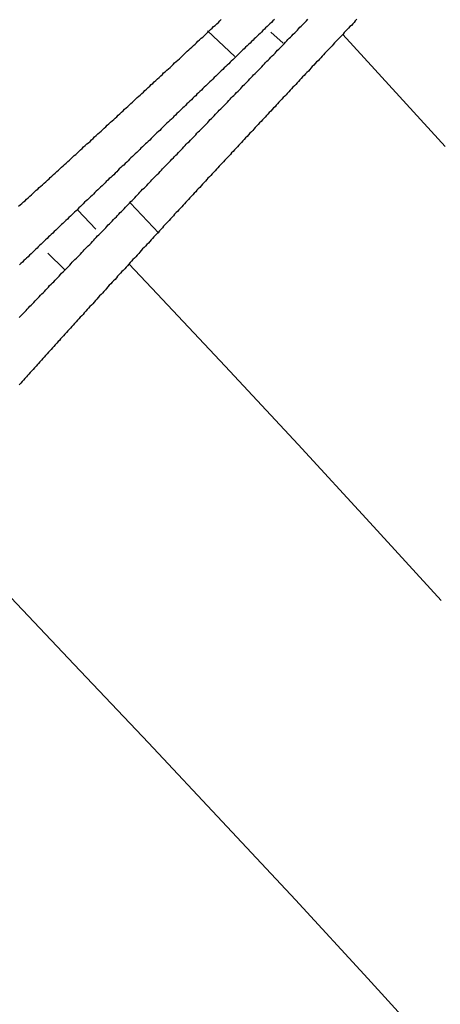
# Model space of a CAD drawing. Extents: x 2 to 87, y -108 to 11.
# Tile 65 of 210: x 24.913 to 25.043, y -79.75 to -79.446. Entities that reach past the tile are written whole.
import ezdxf

# ---------------------------------------------------------------- set-up
doc = ezdxf.new("R2010")
doc.units = 0
doc.header["$MEASUREMENT"] = 0
doc.layers.add('12', color=7, linetype='CONTINUOUS')

msp = doc.modelspace()

# ---------------------------------------------------------------- linework, layer by layer
at = {"layer": '12', "color": 62, "linetype": 'Continuous'}
for p, q in [((24.9707, -79.4494), (24.9792, -79.4573)), ((24.9903, -79.4498), (24.9941, -79.4532)), ((25.0224, -79.4613), (25.0125, -79.4505)), ((25.0441, -79.4851), (25.0224, -79.4613)), ((24.9363, -79.5106), (24.9307, -79.5047)), ((24.9557, -79.5118), (24.947, -79.5026)), ((24.9214, -79.518), (24.9266, -79.523)), ((24.9536, -79.5288), (24.9465, -79.5213)), ((24.9762, -79.5529), (24.9536, -79.5288)), ((24.9987, -79.577), (24.9762, -79.5529)), ((25.0209, -79.6011), (24.9987, -79.577)), ((25.0429, -79.6252), (25.0209, -79.6011)), ((24.9296, -79.6449), (24.9064, -79.6206)), ((24.9525, -79.6691), (24.9296, -79.6449)), ((24.9753, -79.6934), (24.9525, -79.6691)), ((24.9979, -79.7176), (24.9753, -79.6934)), ((25.0203, -79.7418), (24.9979, -79.7176)), ((25.0424, -79.7661), (25.0203, -79.7418))]:
    msp.add_line(p, q, dxfattribs=at)
for points in [[(24.9315, -79.4861), (24.932, -79.4857), (24.9325, -79.4852), (24.933, -79.4848), (24.9335, -79.4843), (24.934, -79.4839), (24.9345, -79.4835), (24.9349, -79.483), (24.9354, -79.4826), (24.9359, -79.4821), (24.9364, -79.4817), (24.9369, -79.4812), (24.9374, -79.4808), (24.9379, -79.4803), (24.9383, -79.4799), (24.9388, -79.4794), (24.9393, -79.479), (24.9398, -79.4785), (24.9403, -79.4781), (24.9408, -79.4776), (24.9413, -79.4772), (24.9418, -79.4768), (24.9422, -79.4763), (24.9427, -79.4759), (24.9432, -79.4754), (24.9437, -79.475), (24.9442, -79.4745), (24.9447, -79.4741), (24.9451, -79.4736), (24.9456, -79.4732), (24.9461, -79.4727), (24.9466, -79.4723), (24.9471, -79.4718), (24.9476, -79.4714), (24.9481, -79.4709), (24.9485, -79.4705), (24.949, -79.47), (24.9495, -79.4696), (24.95, -79.4692), (24.9505, -79.4687), (24.951, -79.4683), (24.9514, -79.4678), (24.9519, -79.4674), (24.9524, -79.4669), (24.9529, -79.4665), (24.9534, -79.466), (24.9539, -79.4656), (24.9543, -79.4651), (24.9548, -79.4647), (24.9553, -79.4642), (24.9558, -79.4638), (24.9563, -79.4633), (24.9568, -79.4629), (24.9572, -79.4624), (24.9577, -79.462), (24.9582, -79.4615), (24.9587, -79.4611), (24.9592, -79.4607), (24.9597, -79.4602), (24.9601, -79.4598), (24.9606, -79.4593), (24.9611, -79.4589), (24.9616, -79.4584), (24.9621, -79.458), (24.9626, -79.4575), (24.963, -79.4571), (24.9635, -79.4566), (24.964, -79.4562), (24.9645, -79.4557), (24.965, -79.4553), (24.9654, -79.4548), (24.9659, -79.4544), (24.9664, -79.4539), (24.9669, -79.4535), (24.9674, -79.4531), (24.9678, -79.4526), (24.9683, -79.4522), (24.9688, -79.4517), (24.9693, -79.4513), (24.9698, -79.4508), (24.9702, -79.4504), (24.9707, -79.4499), (24.9712, -79.4495), (24.9717, -79.449), (24.9722, -79.4486), (24.9726, -79.4481), (24.9731, -79.4477), (24.9736, -79.4472), (24.9741, -79.4468), (24.9746, -79.4463), (24.975, -79.4459)], [(24.9789, -79.4693), (24.9793, -79.4689), (24.9797, -79.4684), (24.9802, -79.468), (24.9806, -79.4676), (24.981, -79.4672), (24.9814, -79.4668), (24.9818, -79.4663), (24.9822, -79.4659), (24.9826, -79.4655), (24.983, -79.4651), (24.9834, -79.4647), (24.9838, -79.4642), (24.9842, -79.4638), (24.9846, -79.4634), (24.985, -79.463), (24.9855, -79.4626), (24.9859, -79.4621), (24.9863, -79.4617), (24.9867, -79.4613), (24.9871, -79.4609), (24.9875, -79.4605), (24.9879, -79.46), (24.9883, -79.4596), (24.9887, -79.4592), (24.9891, -79.4588), (24.9895, -79.4584), (24.9899, -79.458), (24.9903, -79.4575), (24.9907, -79.4571), (24.9912, -79.4567), (24.9916, -79.4563), (24.992, -79.4559), (24.9924, -79.4554), (24.9928, -79.455), (24.9932, -79.4546), (24.9936, -79.4542), (24.994, -79.4538), (24.9944, -79.4534), (24.9948, -79.4529), (24.9952, -79.4525), (24.9956, -79.4521), (24.996, -79.4517), (24.9964, -79.4513), (24.9968, -79.4509), (24.9972, -79.4504), (24.9977, -79.45), (24.9981, -79.4496), (24.9985, -79.4492), (24.9989, -79.4488), (24.9993, -79.4483), (24.9997, -79.4479), (25.0001, -79.4475), (25.0005, -79.4471), (25.0009, -79.4467), (25.0013, -79.4463), (25.0017, -79.4458)], [(24.9914, -79.4459), (24.9909, -79.4463), (24.9905, -79.4468), (24.99, -79.4472), (24.9896, -79.4476), (24.9892, -79.4481), (24.9887, -79.4485), (24.9883, -79.4489), (24.9878, -79.4493), (24.9874, -79.4498), (24.987, -79.4502), (24.9865, -79.4506), (24.9861, -79.451), (24.9856, -79.4515), (24.9852, -79.4519), (24.9848, -79.4523), (24.9843, -79.4527), (24.9839, -79.4532), (24.9834, -79.4536), (24.983, -79.454), (24.9825, -79.4544)], [(25.0169, -79.4458), (25.0164, -79.4463), (25.016, -79.4468), (25.0156, -79.4472), (25.0152, -79.4477), (25.0147, -79.4481), (25.0143, -79.4486), (25.0139, -79.449), (25.0134, -79.4495), (25.013, -79.4499), (25.0126, -79.4504), (25.0122, -79.4508), (25.0117, -79.4513), (25.0113, -79.4518), (25.0109, -79.4522), (25.0104, -79.4527), (25.01, -79.4531), (25.0096, -79.4536), (25.0092, -79.454), (25.0087, -79.4545), (25.0083, -79.4549), (25.0079, -79.4554), (25.0074, -79.4559), (25.007, -79.4563), (25.0066, -79.4568), (25.0062, -79.4572), (25.0057, -79.4577), (25.0053, -79.4581), (25.0049, -79.4586), (25.0044, -79.459), (25.004, -79.4595), (25.0036, -79.46), (25.0031, -79.4604), (25.0027, -79.4609), (25.0023, -79.4613), (25.0019, -79.4618), (25.0014, -79.4622), (25.001, -79.4627), (25.0006, -79.4632), (25.0001, -79.4636), (24.9997, -79.4641), (24.9993, -79.4645), (24.9989, -79.465), (24.9984, -79.4654), (24.998, -79.4659), (24.9976, -79.4664), (24.9971, -79.4668), (24.9967, -79.4673), (24.9963, -79.4677), (24.9959, -79.4682), (24.9954, -79.4687), (24.995, -79.4691), (24.9946, -79.4696), (24.9941, -79.47), (24.9937, -79.4705), (24.9933, -79.4709), (24.9928, -79.4714), (24.9924, -79.4719), (24.992, -79.4723), (24.9916, -79.4728), (24.9911, -79.4732), (24.9907, -79.4737), (24.9903, -79.4742), (24.9898, -79.4746), (24.9894, -79.4751), (24.989, -79.4755), (24.9886, -79.476), (24.9881, -79.4764), (24.9877, -79.4769), (24.9873, -79.4774)], [(24.9825, -79.4544), (24.9821, -79.4549), (24.9817, -79.4553), (24.9812, -79.4557), (24.9808, -79.4561), (24.9803, -79.4566), (24.9799, -79.457), (24.9795, -79.4574), (24.979, -79.4579), (24.9786, -79.4583), (24.9781, -79.4587), (24.9777, -79.4591), (24.9773, -79.4596), (24.9768, -79.46), (24.9764, -79.4604), (24.9759, -79.4608), (24.9755, -79.4613), (24.975, -79.4617), (24.9746, -79.4621), (24.9742, -79.4625), (24.9737, -79.463), (24.9733, -79.4634), (24.9728, -79.4638), (24.9724, -79.4643), (24.972, -79.4647), (24.9715, -79.4651), (24.9711, -79.4655), (24.9706, -79.466), (24.9702, -79.4664), (24.9697, -79.4668), (24.9693, -79.4672), (24.9689, -79.4677), (24.9684, -79.4681), (24.968, -79.4685), (24.9675, -79.4689), (24.9671, -79.4694), (24.9666, -79.4698), (24.9662, -79.4702), (24.9658, -79.4707), (24.9653, -79.4711), (24.9649, -79.4715), (24.9644, -79.4719), (24.964, -79.4724), (24.9635, -79.4728), (24.9631, -79.4732), (24.9627, -79.4736), (24.9622, -79.4741), (24.9618, -79.4745), (24.9613, -79.4749), (24.9609, -79.4754), (24.9604, -79.4758), (24.96, -79.4762), (24.9596, -79.4766), (24.9591, -79.4771), (24.9587, -79.4775), (24.9582, -79.4779), (24.9578, -79.4783), (24.9573, -79.4788), (24.9569, -79.4792), (24.9564, -79.4796), (24.956, -79.4801), (24.9556, -79.4805), (24.9551, -79.4809), (24.9547, -79.4813), (24.9542, -79.4818), (24.9538, -79.4822), (24.9533, -79.4826), (24.9529, -79.4831), (24.9524, -79.4835), (24.952, -79.4839), (24.9516, -79.4843), (24.9511, -79.4848), (24.9507, -79.4852), (24.9502, -79.4856), (24.9498, -79.486), (24.9493, -79.4865), (24.9489, -79.4869), (24.9484, -79.4873), (24.948, -79.4878), (24.9476, -79.4882), (24.9471, -79.4886), (24.9467, -79.489), (24.9462, -79.4895), (24.9458, -79.4899), (24.9453, -79.4903), (24.9449, -79.4908), (24.9444, -79.4912), (24.944, -79.4916), (24.9435, -79.492), (24.9431, -79.4925), (24.9427, -79.4929), (24.9422, -79.4933), (24.9418, -79.4938), (24.9413, -79.4942), (24.9409, -79.4946), (24.9404, -79.495), (24.94, -79.4955), (24.9395, -79.4959), (24.9391, -79.4963), (24.9386, -79.4968), (24.9382, -79.4972)], [(24.938, -79.5115), (24.9385, -79.511), (24.9389, -79.5106), (24.9393, -79.5102), (24.9397, -79.5098), (24.9401, -79.5093), (24.9405, -79.5089), (24.9409, -79.5085), (24.9413, -79.5081), (24.9417, -79.5076), (24.9421, -79.5072), (24.9426, -79.5068), (24.943, -79.5064), (24.9434, -79.506), (24.9438, -79.5055), (24.9442, -79.5051), (24.9446, -79.5047), (24.945, -79.5043), (24.9454, -79.5038), (24.9458, -79.5034), (24.9462, -79.503), (24.9467, -79.5026), (24.9471, -79.5021), (24.9475, -79.5017), (24.9479, -79.5013), (24.9483, -79.5009), (24.9487, -79.5004), (24.9491, -79.5), (24.9495, -79.4996), (24.9499, -79.4992), (24.9503, -79.4988), (24.9507, -79.4983), (24.9512, -79.4979), (24.9516, -79.4975), (24.952, -79.4971), (24.9524, -79.4966), (24.9528, -79.4962), (24.9532, -79.4958), (24.9536, -79.4954), (24.954, -79.495), (24.9544, -79.4945), (24.9548, -79.4941), (24.9552, -79.4937), (24.9557, -79.4933), (24.9561, -79.4928), (24.9565, -79.4924), (24.9569, -79.492), (24.9573, -79.4916), (24.9577, -79.4912), (24.9581, -79.4907), (24.9585, -79.4903), (24.9589, -79.4899), (24.9593, -79.4895), (24.9597, -79.489), (24.9602, -79.4886), (24.9606, -79.4882), (24.961, -79.4878), (24.9614, -79.4874), (24.9618, -79.4869), (24.9622, -79.4865), (24.9626, -79.4861), (24.963, -79.4857), (24.9634, -79.4852), (24.9638, -79.4848), (24.9642, -79.4844), (24.9646, -79.484), (24.9651, -79.4836), (24.9655, -79.4831), (24.9659, -79.4827), (24.9663, -79.4823), (24.9667, -79.4819), (24.9671, -79.4815), (24.9675, -79.481), (24.9679, -79.4806), (24.9683, -79.4802), (24.9687, -79.4798), (24.9691, -79.4794), (24.9696, -79.4789), (24.97, -79.4785), (24.9704, -79.4781), (24.9708, -79.4777), (24.9712, -79.4773), (24.9716, -79.4768), (24.972, -79.4764), (24.9724, -79.476), (24.9728, -79.4756), (24.9732, -79.4751), (24.9736, -79.4747), (24.974, -79.4743), (24.9744, -79.4739), (24.9749, -79.4735), (24.9753, -79.473), (24.9757, -79.4726), (24.9761, -79.4722), (24.9765, -79.4718), (24.9769, -79.4714), (24.9773, -79.4709), (24.9777, -79.4705), (24.9781, -79.4701), (24.9785, -79.4697), (24.9789, -79.4693)], [(24.9873, -79.4774), (24.9868, -79.4778), (24.9864, -79.4783), (24.986, -79.4787), (24.9855, -79.4792), (24.9851, -79.4797), (24.9847, -79.4801), (24.9843, -79.4806), (24.9838, -79.481), (24.9834, -79.4815), (24.983, -79.482), (24.9825, -79.4824), (24.9821, -79.4829), (24.9817, -79.4833), (24.9812, -79.4838), (24.9808, -79.4843), (24.9804, -79.4847), (24.98, -79.4852), (24.9795, -79.4857), (24.9791, -79.4861), (24.9787, -79.4866), (24.9782, -79.487), (24.9778, -79.4875), (24.9774, -79.488), (24.977, -79.4884), (24.9765, -79.4889), (24.9761, -79.4893), (24.9757, -79.4898), (24.9752, -79.4903), (24.9748, -79.4907), (24.9744, -79.4912), (24.9739, -79.4917), (24.9735, -79.4921), (24.9731, -79.4926), (24.9727, -79.493), (24.9722, -79.4935), (24.9718, -79.494), (24.9714, -79.4944), (24.9709, -79.4949), (24.9705, -79.4953), (24.9701, -79.4958), (24.9696, -79.4963), (24.9692, -79.4967), (24.9688, -79.4972), (24.9684, -79.4977), (24.9679, -79.4981), (24.9675, -79.4986), (24.9671, -79.4991), (24.9666, -79.4995), (24.9662, -79.5), (24.9658, -79.5004), (24.9653, -79.5009), (24.9649, -79.5014), (24.9645, -79.5018), (24.9641, -79.5023), (24.9636, -79.5028), (24.9632, -79.5032), (24.9628, -79.5037), (24.9623, -79.5042), (24.9619, -79.5046), (24.9615, -79.5051), (24.9611, -79.5055), (24.9606, -79.506), (24.9602, -79.5065), (24.9598, -79.5069), (24.9593, -79.5074), (24.9589, -79.5079), (24.9585, -79.5083), (24.958, -79.5088), (24.9576, -79.5093), (24.9572, -79.5097), (24.9568, -79.5102), (24.9563, -79.5107), (24.9559, -79.5111), (24.9555, -79.5116), (24.955, -79.5121), (24.9546, -79.5125), (24.9542, -79.513), (24.9538, -79.5135), (24.9533, -79.5139), (24.9529, -79.5144), (24.9525, -79.5149), (24.952, -79.5153), (24.9516, -79.5158), (24.9512, -79.5163), (24.9507, -79.5167), (24.9503, -79.5172), (24.9499, -79.5177), (24.9495, -79.5181), (24.949, -79.5186), (24.9486, -79.5191), (24.9482, -79.5195), (24.9477, -79.52), (24.9473, -79.5205), (24.9469, -79.5209), (24.9465, -79.5214), (24.946, -79.5219), (24.9456, -79.5223), (24.9452, -79.5228), (24.9447, -79.5233), (24.9443, -79.5237)], [(24.9124, -79.5035), (24.9129, -79.5031), (24.9134, -79.5027), (24.9139, -79.5022), (24.9144, -79.5018), (24.9149, -79.5013), (24.9154, -79.5009), (24.9159, -79.5004), (24.9164, -79.5), (24.9169, -79.4995), (24.9173, -79.4991), (24.9178, -79.4986), (24.9183, -79.4982), (24.9188, -79.4977), (24.9193, -79.4973), (24.9198, -79.4969), (24.9203, -79.4964), (24.9208, -79.496), (24.9213, -79.4955), (24.9218, -79.4951), (24.9222, -79.4946), (24.9227, -79.4942), (24.9232, -79.4937), (24.9237, -79.4933), (24.9242, -79.4928), (24.9247, -79.4924), (24.9252, -79.4919), (24.9257, -79.4915), (24.9262, -79.4911), (24.9266, -79.4906), (24.9271, -79.4902), (24.9276, -79.4897), (24.9281, -79.4893), (24.9286, -79.4888), (24.9291, -79.4884), (24.9296, -79.4879), (24.9301, -79.4875), (24.9306, -79.487), (24.931, -79.4866), (24.9315, -79.4861)], [(24.9382, -79.4972), (24.9377, -79.4976), (24.9373, -79.498), (24.9369, -79.4985), (24.9364, -79.4989), (24.936, -79.4993), (24.9355, -79.4998), (24.9351, -79.5002), (24.9346, -79.5006), (24.9342, -79.501), (24.9337, -79.5015), (24.9333, -79.5019), (24.9328, -79.5023), (24.9324, -79.5028), (24.9319, -79.5032), (24.9315, -79.5036), (24.931, -79.504), (24.9306, -79.5045), (24.9302, -79.5049), (24.9297, -79.5053), (24.9293, -79.5058), (24.9288, -79.5062), (24.9284, -79.5066), (24.9279, -79.507), (24.9275, -79.5075), (24.927, -79.5079), (24.9266, -79.5083), (24.9261, -79.5088), (24.9257, -79.5092), (24.9252, -79.5096), (24.9248, -79.51), (24.9243, -79.5105), (24.9239, -79.5109), (24.9234, -79.5113), (24.923, -79.5118), (24.9225, -79.5122), (24.9221, -79.5126), (24.9216, -79.513), (24.9212, -79.5135), (24.9207, -79.5139), (24.9203, -79.5143), (24.9198, -79.5148), (24.9194, -79.5152), (24.9189, -79.5156), (24.9185, -79.516), (24.9181, -79.5165), (24.9176, -79.5169), (24.9172, -79.5173), (24.9167, -79.5178), (24.9163, -79.5182), (24.9158, -79.5186), (24.9154, -79.5191), (24.9149, -79.5195), (24.9145, -79.5199), (24.914, -79.5203), (24.9136, -79.5208), (24.9131, -79.5212), (24.9127, -79.5216)], [(24.9126, -79.5379), (24.913, -79.5374), (24.9134, -79.537), (24.9138, -79.5366), (24.9142, -79.5362), (24.9147, -79.5357), (24.9151, -79.5353), (24.9155, -79.5349), (24.9159, -79.5344), (24.9163, -79.534), (24.9167, -79.5336), (24.9171, -79.5332), (24.9175, -79.5327), (24.9179, -79.5323), (24.9184, -79.5319), (24.9188, -79.5315), (24.9192, -79.531), (24.9196, -79.5306), (24.92, -79.5302), (24.9204, -79.5298), (24.9208, -79.5293), (24.9212, -79.5289), (24.9216, -79.5285), (24.922, -79.528), (24.9225, -79.5276), (24.9229, -79.5272), (24.9233, -79.5268), (24.9237, -79.5263), (24.9241, -79.5259), (24.9245, -79.5255), (24.9249, -79.5251), (24.9253, -79.5246), (24.9257, -79.5242), (24.9262, -79.5238), (24.9266, -79.5234), (24.927, -79.5229), (24.9274, -79.5225), (24.9278, -79.5221), (24.9282, -79.5217), (24.9286, -79.5212), (24.929, -79.5208), (24.9294, -79.5204), (24.9298, -79.52), (24.9303, -79.5195), (24.9307, -79.5191), (24.9311, -79.5187), (24.9315, -79.5183), (24.9319, -79.5178), (24.9323, -79.5174), (24.9327, -79.517), (24.9331, -79.5166), (24.9335, -79.5161), (24.9339, -79.5157), (24.9344, -79.5153), (24.9348, -79.5149), (24.9352, -79.5144), (24.9356, -79.514), (24.936, -79.5136), (24.9364, -79.5132), (24.9368, -79.5127), (24.9372, -79.5123), (24.9376, -79.5119), (24.938, -79.5115)], [(24.9443, -79.5237), (24.9439, -79.5242), (24.9434, -79.5247), (24.943, -79.5251), (24.9426, -79.5256), (24.9422, -79.5261), (24.9417, -79.5265), (24.9413, -79.527), (24.9409, -79.5275), (24.9404, -79.5279), (24.94, -79.5284), (24.9396, -79.5289), (24.9392, -79.5293), (24.9387, -79.5298), (24.9383, -79.5303), (24.9379, -79.5308), (24.9374, -79.5312), (24.937, -79.5317), (24.9366, -79.5322), (24.9362, -79.5326), (24.9357, -79.5331), (24.9353, -79.5336), (24.9349, -79.534), (24.9344, -79.5345), (24.934, -79.535), (24.9336, -79.5354), (24.9332, -79.5359), (24.9327, -79.5364), (24.9323, -79.5369), (24.9319, -79.5373), (24.9314, -79.5378), (24.931, -79.5383), (24.9306, -79.5387), (24.9302, -79.5392), (24.9297, -79.5397), (24.9293, -79.5402), (24.9289, -79.5406), (24.9284, -79.5411), (24.928, -79.5416), (24.9276, -79.542), (24.9272, -79.5425), (24.9267, -79.543), (24.9263, -79.5435), (24.9259, -79.5439), (24.9254, -79.5444), (24.925, -79.5449), (24.9246, -79.5453), (24.9242, -79.5458), (24.9237, -79.5463), (24.9233, -79.5468), (24.9229, -79.5472), (24.9225, -79.5477), (24.922, -79.5482), (24.9216, -79.5486), (24.9212, -79.5491), (24.9207, -79.5496), (24.9203, -79.5501), (24.9199, -79.5505), (24.9195, -79.551), (24.919, -79.5515), (24.9186, -79.552), (24.9182, -79.5524), (24.9178, -79.5529), (24.9173, -79.5534), (24.9169, -79.5539), (24.9165, -79.5543), (24.916, -79.5548), (24.9156, -79.5553), (24.9152, -79.5558), (24.9148, -79.5562), (24.9143, -79.5567), (24.9139, -79.5572), (24.9135, -79.5576), (24.9131, -79.5581), (24.9126, -79.5586)]]:
    msp.add_lwpolyline(points, dxfattribs=at)

doc.saveas('drawing.dxf')
